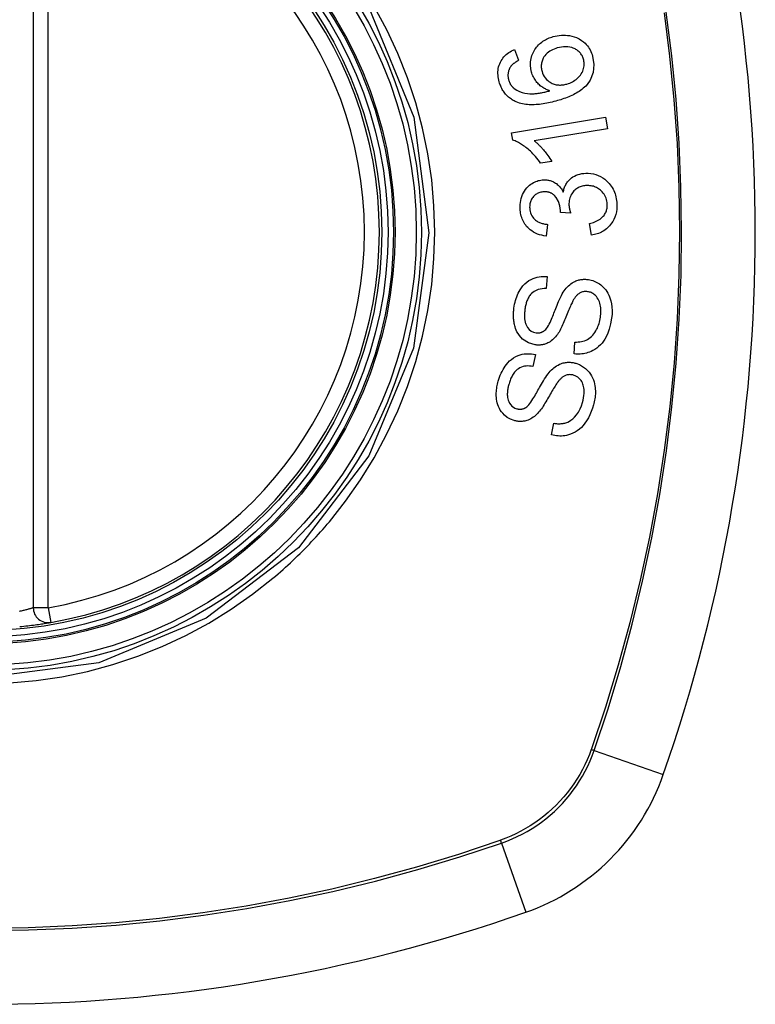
# Model space of a CAD drawing. Header units: inches. Extents: x 6 to 171, y 13 to 86.
# Tile 69 of 97: x 88.167 to 88.748, y 56.812 to 57.59. Entities that reach past the tile are written whole.
import ezdxf

# ---------------------------------------------------------------- set-up
doc = ezdxf.new("R2010")
doc.units = ezdxf.units.IN
doc.header["$MEASUREMENT"] = 0
doc.layers.add('Visible Edges(ANSI)', color=7, linetype='Continuous', lineweight=25)
doc.layers.add('Visible Tangent Edges(ANSI)', color=7, linetype='Continuous', lineweight=25)

msp = doc.modelspace()

# ---------------------------------------------------------------- linework, layer by layer
at = {"layer": 'Visible Edges(ANSI)'}
for p, q in [((88.17733, 57.71878), (88.17733, 57.12518)), ((88.55783, 57.56636), (88.56107, 57.55777)), ((88.55545, 57.50057), (88.62974, 57.51278)), ((88.62974, 57.51278), (88.63124, 57.5037)), ((88.55642, 57.49471), (88.55545, 57.50057)), ((88.63124, 57.5037), (88.57336, 57.49419)), ((88.58729, 57.47782), (88.57849, 57.47638)), ((88.60221, 57.43702), (88.59411, 57.43762)), ((88.58396, 57.42811), (88.58274, 57.41884)), ((88.6187, 57.41959), (88.61707, 57.42873)), ((88.5835, 57.38685), (88.58292, 57.37735)), ((88.60499, 57.32575), (88.6055, 57.33515)), ((88.57428, 57.3252), (88.57238, 57.31587)), ((88.58706, 57.26171), (88.58887, 57.27094))]:
    msp.add_line(p, q, dxfattribs=at)
at = {"layer": 'Visible Edges(ANSI)', "flags": 128}
for points in [[(88.57122, 57.54849), (88.57062, 57.55115), (88.57035, 57.55385), (88.57043, 57.55656), (88.57088, 57.55921), (88.57162, 57.56167), (88.57248, 57.5637), (88.5733, 57.56526), (88.57396, 57.56634), (88.5746, 57.56729), (88.57529, 57.5682), (88.57602, 57.56906), (88.5768, 57.56989), (88.57761, 57.57068), (88.57847, 57.57143), (88.57936, 57.57214), (88.58029, 57.57279), (88.58124, 57.5734), (88.58221, 57.57397), (88.58321, 57.57449), (88.58423, 57.57498), (88.58526, 57.57542), (88.58632, 57.57582), (88.58738, 57.57618), (88.58846, 57.57651)], [(88.58846, 57.57651), (88.59004, 57.57692), (88.59164, 57.57724), (88.59324, 57.57748), (88.59487, 57.57763), (88.5965, 57.57768), (88.59812, 57.57764), (88.59974, 57.5775), (88.60136, 57.57727), (88.60305, 57.57693), (88.60491, 57.57642), (88.60689, 57.57569), (88.60893, 57.57471), (88.61081, 57.57355), (88.61235, 57.57238), (88.61358, 57.57126), (88.61454, 57.57026), (88.6154, 57.56925), (88.61618, 57.56819), (88.61691, 57.56709), (88.61757, 57.56594), (88.61816, 57.56475), (88.61869, 57.56352), (88.61916, 57.56226), (88.61956, 57.56099)], [(88.59163, 57.56755), (88.59038, 57.56716), (88.58915, 57.5667), (88.58794, 57.56618), (88.58677, 57.56559), (88.58564, 57.56492), (88.58457, 57.56416), (88.58356, 57.56333), (88.58263, 57.5624), (88.5818, 57.56141), (88.58112, 57.56044), (88.58058, 57.55953), (88.58016, 57.55869), (88.57983, 57.55792), (88.57956, 57.55715), (88.57933, 57.55636), (88.57915, 57.55555), (88.57902, 57.55472), (88.57895, 57.55389), (88.57893, 57.55306), (88.57896, 57.55222), (88.57904, 57.55139), (88.57916, 57.55056), (88.57933, 57.54973), (88.57955, 57.54892)], [(88.61237, 57.55869), (88.61213, 57.55943), (88.61186, 57.56015), (88.61154, 57.56086), (88.61119, 57.56154), (88.61079, 57.5622), (88.61035, 57.56284), (88.60987, 57.56345), (88.60935, 57.56402), (88.60881, 57.56456), (88.60823, 57.56506), (88.60763, 57.56553), (88.607, 57.56597), (88.60636, 57.56637), (88.6057, 57.56674), (88.60501, 57.56708), (88.60413, 57.56746), (88.60302, 57.56785), (88.60166, 57.5682), (88.60005, 57.56845), (88.59835, 57.56855), (88.59665, 57.56849), (88.59496, 57.56829), (88.59328, 57.56797), (88.59163, 57.56755)], [(88.54574, 57.54071), (88.5454, 57.54201), (88.54512, 57.54333), (88.5449, 57.54466), (88.54476, 57.546), (88.54469, 57.54734), (88.54471, 57.54868), (88.54481, 57.55001), (88.545, 57.55132), (88.54528, 57.5526), (88.54565, 57.55385), (88.5461, 57.55508), (88.54663, 57.55627), (88.54724, 57.55742), (88.54793, 57.55852), (88.54868, 57.55956), (88.5495, 57.56055), (88.55039, 57.56149), (88.55134, 57.56236), (88.55233, 57.56317), (88.55336, 57.56392), (88.55443, 57.56461), (88.55554, 57.56525), (88.55667, 57.56583), (88.55783, 57.56636)], [(88.61956, 57.56099), (88.62063, 57.55451), (88.61996, 57.54806), (88.6176, 57.54221), (88.61514, 57.53862), (88.6141, 57.53746), (88.61315, 57.53652), (88.61215, 57.53564), (88.61111, 57.5348), (88.61004, 57.534), (88.60894, 57.53325), (88.60782, 57.53254), (88.60669, 57.53187), (88.60552, 57.53124), (88.60434, 57.53063), (88.60313, 57.53004), (88.6019, 57.52949), (88.60065, 57.52896), (88.59939, 57.52845), (88.59813, 57.52797), (88.59686, 57.52751), (88.59559, 57.52708), (88.59432, 57.52667), (88.59305, 57.52628), (88.59179, 57.52591)], [(88.55439, 57.55223), (88.55418, 57.55186), (88.55398, 57.55148), (88.5538, 57.5511), (88.55362, 57.5507), (88.55346, 57.55031), (88.55331, 57.5499), (88.55317, 57.54949), (88.55305, 57.54908), (88.55294, 57.54867), (88.55285, 57.54825), (88.55277, 57.54783), (88.55271, 57.54741), (88.55267, 57.54699), (88.55263, 57.54656), (88.55262, 57.54613), (88.55262, 57.54569), (88.55263, 57.54526), (88.55267, 57.54482), (88.55271, 57.54439), (88.55277, 57.54395), (88.55285, 57.54352), (88.55294, 57.54309), (88.55304, 57.54267), (88.55315, 57.54224)], [(88.56107, 57.55777), (88.56076, 57.5576), (88.56045, 57.55742), (88.56013, 57.55724), (88.55982, 57.55705), (88.55951, 57.55685), (88.5592, 57.55666), (88.55889, 57.55645), (88.55858, 57.55625), (88.55828, 57.55604), (88.55798, 57.55582), (88.55768, 57.5556), (88.55739, 57.55538), (88.5571, 57.55515), (88.55682, 57.55491), (88.55655, 57.55468), (88.55628, 57.55444), (88.55602, 57.55419), (88.55576, 57.55393), (88.55551, 57.55367), (88.55527, 57.5534), (88.55503, 57.55312), (88.55481, 57.55283), (88.55459, 57.55253), (88.55439, 57.55223)], [(88.59926, 57.53905), (88.60037, 57.5394), (88.60145, 57.5398), (88.60251, 57.54027), (88.60354, 57.54079), (88.60455, 57.54137), (88.60554, 57.54202), (88.60651, 57.54274), (88.60745, 57.54351), (88.60834, 57.54434), (88.60916, 57.54521), (88.60991, 57.54612), (88.61059, 57.5471), (88.6112, 57.54813), (88.61171, 57.54921), (88.61212, 57.55029), (88.61243, 57.55134), (88.61266, 57.55236), (88.6128, 57.55332), (88.61288, 57.55423), (88.61289, 57.55513), (88.61285, 57.55603), (88.61275, 57.55693), (88.61259, 57.55781), (88.61237, 57.55869)], [(88.58587, 57.53372), (88.58513, 57.53396), (88.5844, 57.53422), (88.58368, 57.5345), (88.58297, 57.53481), (88.58227, 57.53514), (88.58158, 57.53549), (88.5809, 57.53587), (88.58023, 57.53628), (88.57956, 57.53672), (88.57889, 57.5372), (88.57822, 57.53773), (88.57756, 57.53831), (88.57689, 57.53894), (88.57623, 57.53962), (88.57557, 57.54037), (88.57493, 57.54117), (88.57432, 57.54199), (88.57375, 57.54285), (88.57323, 57.54373), (88.57274, 57.54464), (88.57229, 57.54557), (88.57189, 57.54653), (88.57153, 57.5475), (88.57122, 57.54849)], [(88.57955, 57.54892), (88.58001, 57.54754), (88.58059, 57.54621), (88.58129, 57.54497), (88.58211, 57.54381), (88.58305, 57.54274), (88.58407, 57.54181), (88.58507, 57.54104), (88.58601, 57.54042), (88.58685, 57.53995), (88.58762, 57.53957), (88.58841, 57.53924), (88.58921, 57.53895), (88.59003, 57.53872), (88.59086, 57.53853), (88.5917, 57.53839), (88.59255, 57.53829), (88.5934, 57.53825), (88.59424, 57.53825), (88.59509, 57.53829), (88.59594, 57.53837), (88.59678, 57.53849), (88.59761, 57.53864), (88.59844, 57.53883), (88.59926, 57.53905)], [(88.55918, 57.52494), (88.55838, 57.5253), (88.55759, 57.52569), (88.55682, 57.5261), (88.55606, 57.52654), (88.55531, 57.52702), (88.55458, 57.52752), (88.55387, 57.52805), (88.55318, 57.52861), (88.55252, 57.5292), (88.55188, 57.52982), (88.55127, 57.53046), (88.55068, 57.53113), (88.55012, 57.53182), (88.54958, 57.53255), (88.54907, 57.53329), (88.54859, 57.53405), (88.54814, 57.53483), (88.54771, 57.53563), (88.54732, 57.53645), (88.54695, 57.53728), (88.54661, 57.53812), (88.5463, 57.53897), (88.54601, 57.53984), (88.54574, 57.54071)], [(88.55315, 57.54224), (88.55325, 57.54191), (88.55336, 57.54158), (88.55348, 57.54125), (88.5536, 57.54092), (88.55373, 57.5406), (88.55387, 57.54028), (88.55401, 57.53997), (88.55417, 57.53966), (88.55433, 57.53935), (88.5545, 57.53905), (88.55468, 57.53876), (88.55487, 57.53847), (88.55506, 57.53818), (88.55526, 57.5379), (88.55547, 57.53763), (88.55569, 57.53737), (88.55591, 57.53711), (88.55614, 57.53686), (88.55637, 57.53662), (88.55661, 57.53638), (88.55686, 57.53615), (88.55712, 57.53593), (88.55738, 57.53571), (88.55764, 57.5355)], [(88.55764, 57.5355), (88.55957, 57.5342), (88.56164, 57.53316), (88.56381, 57.53238), (88.56603, 57.53183), (88.5681, 57.5315), (88.56991, 57.53135), (88.57138, 57.53132), (88.57241, 57.53134), (88.57324, 57.53138), (88.57408, 57.53144), (88.57492, 57.53152), (88.57578, 57.53162), (88.57663, 57.53173), (88.57749, 57.53186), (88.57835, 57.53201), (88.57921, 57.53216), (88.58006, 57.53233), (88.58092, 57.5325), (88.58176, 57.53269), (88.5826, 57.53288), (88.58344, 57.53309), (88.58426, 57.53329), (88.58507, 57.53351), (88.58587, 57.53372)], [(88.59179, 57.52591), (88.59038, 57.52551), (88.58896, 57.52513), (88.58753, 57.52478), (88.58611, 57.52444), (88.58468, 57.52413), (88.58326, 57.52384), (88.58183, 57.52359), (88.58042, 57.52335), (88.579, 57.52315), (88.5776, 57.52298), (88.5762, 57.52285), (88.57481, 57.52274), (88.57344, 57.52268), (88.57207, 57.52265), (88.57073, 57.52266), (88.56939, 57.52272), (88.56808, 57.52281), (88.56678, 57.52295), (88.56549, 57.52314), (88.5642, 57.52338), (88.56292, 57.52368), (88.56166, 57.52404), (88.56041, 57.52446), (88.55918, 57.52494)], [(88.57849, 57.47638), (88.57746, 57.47784), (88.57643, 57.47922), (88.57541, 57.48051), (88.57439, 57.48173), (88.57337, 57.48287), (88.57237, 57.48394), (88.57138, 57.48494), (88.57041, 57.48588), (88.56945, 57.48675), (88.56851, 57.48756), (88.5676, 57.48831), (88.56671, 57.48901), (88.56585, 57.48966), (88.56501, 57.49026), (88.56421, 57.49081), (88.5634, 57.49134), (88.56257, 57.49186), (88.56173, 57.49236), (88.56087, 57.49283), (88.56, 57.49327), (88.55912, 57.49369), (88.55823, 57.49407), (88.55733, 57.49441), (88.55642, 57.49471)], [(88.57336, 57.49419), (88.57389, 57.49378), (88.57441, 57.49336), (88.57492, 57.49292), (88.57543, 57.49248), (88.57594, 57.49202), (88.57644, 57.49155), (88.57693, 57.49108), (88.57741, 57.49059), (88.57789, 57.4901), (88.57836, 57.48961), (88.57883, 57.48911), (88.57929, 57.48861), (88.57973, 57.4881), (88.58017, 57.4876), (88.58067, 57.48701), (88.58126, 57.48631), (88.58192, 57.4855), (88.58264, 57.4846), (88.5834, 57.48361), (88.58419, 57.48255), (88.58499, 57.48143), (88.58578, 57.48026), (88.58656, 57.47905), (88.58729, 57.47782)], [(88.59634, 57.45369), (88.59649, 57.45448), (88.59668, 57.45526), (88.59689, 57.45602), (88.59713, 57.45678), (88.5974, 57.45752), (88.5977, 57.45826), (88.59803, 57.45897), (88.5984, 57.45967), (88.59879, 57.46036), (88.59922, 57.46102), (88.59968, 57.46166), (88.60016, 57.46227), (88.60068, 57.46285), (88.60125, 57.46344), (88.60197, 57.46411), (88.60286, 57.46483), (88.60392, 57.46557), (88.60517, 57.46629), (88.60657, 57.46695), (88.60803, 57.46749), (88.60952, 57.46791), (88.61104, 57.46822), (88.61258, 57.46842), (88.61413, 57.46854)], [(88.61413, 57.46854), (88.61615, 57.46855), (88.61817, 57.4684), (88.62017, 57.46807), (88.62213, 57.46755), (88.62403, 57.46685), (88.62586, 57.46597), (88.62761, 57.46492), (88.62917, 57.46378), (88.63054, 57.46262), (88.63171, 57.46149), (88.63268, 57.46043), (88.63352, 57.45941), (88.6343, 57.45834), (88.63503, 57.45722), (88.63569, 57.45607), (88.63628, 57.45487), (88.63682, 57.45363), (88.63728, 57.45237), (88.63768, 57.45108), (88.63801, 57.44977), (88.63827, 57.44844), (88.63848, 57.4471), (88.63863, 57.44575), (88.63872, 57.44439)], [(88.56227, 57.44049), (88.56224, 57.44213), (88.56232, 57.44377), (88.56249, 57.44539), (88.56277, 57.44699), (88.56316, 57.44857), (88.56366, 57.45011), (88.56425, 57.45162), (88.56494, 57.45306), (88.56572, 57.45443), (88.56659, 57.45573), (88.56757, 57.45695), (88.56861, 57.45806), (88.56968, 57.45902), (88.57074, 57.45984), (88.57179, 57.46053), (88.57279, 57.46111), (88.57374, 57.46159), (88.57469, 57.46201), (88.57565, 57.46237), (88.57663, 57.46267), (88.57762, 57.46292), (88.57862, 57.46311), (88.57964, 57.46324), (88.58067, 57.46332)], [(88.58067, 57.46332), (88.58136, 57.46334), (88.58204, 57.46333), (88.58273, 57.46329), (88.58342, 57.46323), (88.5841, 57.46314), (88.58478, 57.46301), (88.58545, 57.46286), (88.58612, 57.46267), (88.58677, 57.46246), (88.58742, 57.46222), (88.58808, 57.46194), (88.58876, 57.46162), (88.58946, 57.46124), (88.59017, 57.46081), (88.59089, 57.46032), (88.59161, 57.45976), (88.59233, 57.45913), (88.59301, 57.45845), (88.59366, 57.45774), (88.59427, 57.45699), (88.59484, 57.45621), (88.59537, 57.45539), (88.59587, 57.45455), (88.59634, 57.45369)], [(88.61476, 57.45878), (88.61391, 57.45872), (88.61306, 57.45863), (88.61223, 57.45849), (88.6114, 57.4583), (88.61059, 57.45807), (88.60979, 57.4578), (88.609, 57.45747), (88.60823, 57.45709), (88.60749, 57.45666), (88.60678, 57.45619), (88.6061, 57.45568), (88.60545, 57.45512), (88.60483, 57.45451), (88.60422, 57.45384), (88.60361, 57.45307), (88.60302, 57.45221), (88.60246, 57.45125), (88.60198, 57.45022), (88.60158, 57.44915), (88.60127, 57.44804), (88.60105, 57.4469), (88.60091, 57.44575), (88.60086, 57.44459), (88.60088, 57.44343)], [(88.63112, 57.44409), (88.63102, 57.4453), (88.63084, 57.44649), (88.63057, 57.44767), (88.63022, 57.44881), (88.62977, 57.44991), (88.62924, 57.45096), (88.62862, 57.45197), (88.62793, 57.45291), (88.62722, 57.45374), (88.62649, 57.45448), (88.62578, 57.45513), (88.62505, 57.45571), (88.6243, 57.45625), (88.62352, 57.45674), (88.62272, 57.45718), (88.62189, 57.45757), (88.62103, 57.45791), (88.62016, 57.45819), (88.61927, 57.45842), (88.61838, 57.45859), (88.61748, 57.45871), (88.61658, 57.45878), (88.61567, 57.4588), (88.61476, 57.45878)], [(88.58094, 57.45383), (88.58017, 57.45378), (88.57941, 57.45368), (88.57865, 57.45354), (88.57791, 57.45335), (88.57717, 57.45311), (88.57646, 57.45282), (88.57577, 57.45248), (88.57511, 57.45209), (88.57447, 57.45165), (88.57386, 57.45116), (88.57327, 57.45062), (88.57272, 57.45004), (88.57221, 57.44942), (88.57174, 57.44876), (88.57132, 57.44808), (88.57095, 57.44736), (88.57063, 57.44663), (88.57036, 57.44586), (88.57015, 57.44508), (88.56999, 57.44428), (88.56987, 57.44347), (88.5698, 57.44265), (88.56978, 57.44183), (88.5698, 57.44101)], [(88.59415, 57.43911), (88.59366, 57.4428), (88.59249, 57.44626), (88.59078, 57.44927), (88.58938, 57.45096), (88.58884, 57.45145), (88.58849, 57.45174), (88.58813, 57.452), (88.58776, 57.45225), (88.58738, 57.45248), (88.58699, 57.45269), (88.58659, 57.45288), (88.58618, 57.45305), (88.58576, 57.45321), (88.58534, 57.45335), (88.58491, 57.45347), (88.58447, 57.45357), (88.58404, 57.45366), (88.5836, 57.45372), (88.58316, 57.45378), (88.58271, 57.45382), (88.58227, 57.45384), (88.58183, 57.45385), (88.58138, 57.45385), (88.58094, 57.45383)], [(88.60088, 57.44343), (88.60089, 57.44316), (88.60091, 57.4429), (88.60094, 57.44263), (88.60097, 57.44237), (88.601, 57.4421), (88.60104, 57.44183), (88.60108, 57.44157), (88.60112, 57.4413), (88.60117, 57.44103), (88.60123, 57.44076), (88.60128, 57.44048), (88.60134, 57.44021), (88.6014, 57.43994), (88.60147, 57.43967), (88.60153, 57.4394), (88.6016, 57.43913), (88.60167, 57.43886), (88.60174, 57.43859), (88.60182, 57.43832), (88.60189, 57.43806), (88.60197, 57.4378), (88.60205, 57.43754), (88.60213, 57.43728), (88.60221, 57.43702)], [(88.61707, 57.42873), (88.61816, 57.42902), (88.61926, 57.42935), (88.62034, 57.42972), (88.62142, 57.43013), (88.62247, 57.43058), (88.62349, 57.43108), (88.62448, 57.43164), (88.62545, 57.43226), (88.62636, 57.43295), (88.62722, 57.43371), (88.62796, 57.43449), (88.62858, 57.43526), (88.62908, 57.436), (88.62949, 57.43669), (88.62984, 57.43737), (88.63015, 57.43806), (88.63042, 57.43877), (88.63064, 57.43949), (88.63082, 57.44024), (88.63096, 57.44099), (88.63106, 57.44176), (88.63112, 57.44254), (88.63114, 57.44331), (88.63112, 57.44409)], [(88.63872, 57.44439), (88.63874, 57.44225), (88.63862, 57.44011), (88.63832, 57.43799), (88.63785, 57.43591), (88.63719, 57.43389), (88.63638, 57.43203), (88.6355, 57.43042), (88.63462, 57.42906), (88.63377, 57.42794), (88.63299, 57.42701), (88.63217, 57.42614), (88.63131, 57.42532), (88.63042, 57.42455), (88.62948, 57.42382), (88.62851, 57.42315), (88.6275, 57.42254), (88.62646, 57.42198), (88.62541, 57.42148), (88.62433, 57.42103), (88.62323, 57.42064), (88.62212, 57.42031), (88.62099, 57.42002), (88.61985, 57.41978), (88.6187, 57.41959)], [(88.58274, 57.41884), (88.58104, 57.41911), (88.57935, 57.41948), (88.57769, 57.41995), (88.57606, 57.42051), (88.57447, 57.4212), (88.57293, 57.422), (88.5715, 57.42289), (88.57025, 57.42381), (88.56916, 57.42474), (88.56823, 57.42566), (88.56742, 57.42655), (88.5667, 57.42744), (88.56603, 57.42837), (88.56541, 57.42934), (88.56485, 57.43035), (88.56434, 57.43139), (88.56389, 57.43247), (88.56349, 57.43357), (88.56316, 57.43468), (88.56288, 57.43582), (88.56265, 57.43697), (88.56247, 57.43814), (88.56235, 57.43931), (88.56227, 57.44049)], [(88.5698, 57.44101), (88.56991, 57.43971), (88.57014, 57.43843), (88.57047, 57.43718), (88.57093, 57.43599), (88.57152, 57.43485), (88.57217, 57.43385), (88.57282, 57.43303), (88.57343, 57.43239), (88.57397, 57.43188), (88.57453, 57.43142), (88.57511, 57.43099), (88.57572, 57.4306), (88.57634, 57.43024), (88.57699, 57.42991), (88.57764, 57.42962), (88.57832, 57.42935), (88.579, 57.42911), (88.5797, 57.4289), (88.5804, 57.42872), (88.58111, 57.42855), (88.58182, 57.42841), (88.58254, 57.42829), (88.58325, 57.42819), (88.58396, 57.42811)], [(88.59411, 57.43762), (88.59411, 57.43768), (88.59412, 57.43774), (88.59412, 57.43781), (88.59412, 57.43787), (88.59413, 57.43793), (88.59413, 57.43799), (88.59414, 57.43806), (88.59414, 57.43812), (88.59414, 57.43819), (88.59415, 57.43825), (88.59415, 57.43831), (88.59415, 57.43838), (88.59415, 57.43844), (88.59415, 57.4385), (88.59416, 57.43856), (88.59416, 57.43862), (88.59416, 57.43868), (88.59416, 57.43874), (88.59416, 57.43881), (88.59416, 57.43887), (88.59416, 57.43893), (88.59416, 57.43899), (88.59416, 57.43905), (88.59415, 57.43911)], [(88.55738, 57.362), (88.55762, 57.36353), (88.55791, 57.36505), (88.55824, 57.36656), (88.55864, 57.36805), (88.55908, 57.36952), (88.55959, 57.37097), (88.56016, 57.37239), (88.56079, 57.37379), (88.56149, 57.37515), (88.56227, 57.37651), (88.56324, 57.37797), (88.56443, 57.3795), (88.56586, 57.38104), (88.56752, 57.3825), (88.56926, 57.38372), (88.57098, 57.38469), (88.57264, 57.38543), (88.57422, 57.38599), (88.57574, 57.3864), (88.57727, 57.38671), (88.57882, 57.3869), (88.58037, 57.38698), (88.58193, 57.38697), (88.5835, 57.38685)], [(88.5963, 57.37443), (88.59704, 57.37553), (88.59783, 57.3766), (88.59866, 57.37762), (88.59954, 57.37861), (88.60046, 57.37954), (88.60143, 57.38041), (88.60246, 57.38122), (88.60349, 57.38193), (88.60449, 57.38252), (88.60545, 57.38301), (88.60636, 57.38341), (88.60721, 57.38373), (88.60801, 57.38398), (88.60875, 57.38418), (88.60949, 57.38435), (88.61023, 57.38448), (88.61097, 57.38459), (88.61171, 57.38466), (88.61245, 57.3847), (88.6132, 57.38472), (88.61395, 57.3847), (88.61469, 57.38466), (88.61544, 57.3846), (88.61619, 57.3845)], [(88.61619, 57.3845), (88.61736, 57.38431), (88.61851, 57.38404), (88.61965, 57.38371), (88.62077, 57.3833), (88.62187, 57.38283), (88.62293, 57.38229), (88.62397, 57.3817), (88.62497, 57.38104), (88.62596, 57.38031), (88.62697, 57.37947), (88.62797, 57.37853), (88.62896, 57.37747), (88.62992, 57.37628), (88.63081, 57.37499), (88.63162, 57.37363), (88.63232, 57.37222), (88.63294, 57.37076), (88.63348, 57.36925), (88.63397, 57.36757), (88.63444, 57.36544), (88.6348, 57.36286), (88.63497, 57.3599), (88.63489, 57.35691), (88.63458, 57.35392)], [(88.58292, 57.37735), (88.58128, 57.37735), (88.57964, 57.37723), (88.57802, 57.37697), (88.57644, 57.37655), (88.57492, 57.37596), (88.57346, 57.37518), (88.5722, 57.37429), (88.57122, 57.37341), (88.57051, 57.37264), (88.56999, 57.37199), (88.56952, 57.37133), (88.56908, 57.37063), (88.56868, 57.36992), (88.56831, 57.36918), (88.56798, 57.36842), (88.56767, 57.36765), (88.56739, 57.36687), (88.56714, 57.36608), (88.56691, 57.36527), (88.56671, 57.36446), (88.56652, 57.36364), (88.56636, 57.36283), (88.56622, 57.36201), (88.5661, 57.36118)], [(88.58187, 57.34442), (88.58253, 57.34509), (88.58321, 57.34594), (88.58389, 57.34695), (88.58458, 57.3481), (88.58524, 57.34935), (88.58588, 57.35063), (88.58649, 57.35193), (88.58705, 57.35318), (88.58757, 57.3544), (88.58806, 57.3556), (88.58853, 57.35679), (88.589, 57.35798), (88.58946, 57.35919), (88.58993, 57.36041), (88.59042, 57.36167), (88.59093, 57.36298), (88.59148, 57.36434), (88.59207, 57.36578), (88.59272, 57.36728), (88.5934, 57.36883), (88.59411, 57.37036), (88.59484, 57.37184), (88.59558, 57.37321), (88.5963, 57.37443)], [(88.61571, 57.37493), (88.61501, 57.37501), (88.61431, 57.37504), (88.61361, 57.37503), (88.61291, 57.37497), (88.61221, 57.37486), (88.61153, 57.3747), (88.61086, 57.37449), (88.61023, 57.37424), (88.60965, 57.37397), (88.60911, 57.37366), (88.60862, 57.37334), (88.60817, 57.373), (88.60774, 57.37265), (88.60734, 57.37227), (88.60694, 57.37187), (88.60656, 57.37146), (88.6062, 57.37102), (88.60585, 57.37057), (88.60551, 57.37011), (88.60518, 57.36964), (88.60487, 57.36916), (88.60457, 57.36867), (88.60429, 57.36818), (88.60401, 57.36769)], [(88.62574, 57.3547), (88.62589, 57.35594), (88.626, 57.35717), (88.62606, 57.35841), (88.62607, 57.35965), (88.62603, 57.36089), (88.62593, 57.36213), (88.62576, 57.36336), (88.62554, 57.36457), (88.62524, 57.36575), (88.62488, 57.36691), (88.62444, 57.36804), (88.62391, 57.36912), (88.62329, 57.37015), (88.62259, 57.37109), (88.62185, 57.37188), (88.62112, 57.37254), (88.62042, 57.37307), (88.61976, 57.3735), (88.61913, 57.37386), (88.61847, 57.37416), (88.6178, 57.37442), (88.61712, 57.37464), (88.61642, 57.37481), (88.61571, 57.37493)], [(88.60401, 57.36769), (88.60366, 57.36702), (88.60327, 57.36625), (88.60287, 57.36539), (88.60244, 57.36444), (88.602, 57.36341), (88.60154, 57.36231), (88.60106, 57.36116), (88.60057, 57.35996), (88.60007, 57.35872), (88.59956, 57.35745), (88.59904, 57.35617), (88.59851, 57.35488), (88.59798, 57.35359), (88.59745, 57.35231), (88.59692, 57.35105), (88.59639, 57.34982), (88.59586, 57.34864), (88.59533, 57.34749), (88.59478, 57.34634), (88.59421, 57.3452), (88.59362, 57.3441), (88.59302, 57.34305), (88.59241, 57.34206), (88.5918, 57.34117)], [(88.57419, 57.33291), (88.56881, 57.33449), (88.56421, 57.33751), (88.56163, 57.34026), (88.56059, 57.34177), (88.55978, 57.34321), (88.55914, 57.34459), (88.55864, 57.34589), (88.55826, 57.34705), (88.55798, 57.34805), (88.55777, 57.34896), (88.55758, 57.34987), (88.55741, 57.35079), (88.55727, 57.35171), (88.55716, 57.35264), (88.55708, 57.35357), (88.55702, 57.3545), (88.55698, 57.35544), (88.55697, 57.35638), (88.55698, 57.35732), (88.55702, 57.35826), (88.55708, 57.3592), (88.55716, 57.36014), (88.55726, 57.36107), (88.55738, 57.362)], [(88.5661, 57.36118), (88.56601, 57.36053), (88.56593, 57.35987), (88.56586, 57.35921), (88.5658, 57.35855), (88.56576, 57.35789), (88.56572, 57.35723), (88.5657, 57.35657), (88.5657, 57.35591), (88.56571, 57.35524), (88.56573, 57.35458), (88.56578, 57.35391), (88.56584, 57.35325), (88.56592, 57.3526), (88.56603, 57.35195), (88.56616, 57.3513), (88.56632, 57.35066), (88.5665, 57.35003), (88.56673, 57.34938), (88.56722, 57.34828), (88.56815, 57.34674), (88.56948, 57.34514), (88.57107, 57.34385), (88.57288, 57.34295), (88.57484, 57.34246)], [(88.63458, 57.35392), (88.63382, 57.34957), (88.63275, 57.34542), (88.63156, 57.34202), (88.63035, 57.33937), (88.62924, 57.33739), (88.62817, 57.33577), (88.627, 57.33425), (88.62572, 57.33283), (88.62433, 57.33152), (88.62285, 57.33032), (88.62134, 57.3293), (88.61986, 57.32845), (88.61843, 57.32775), (88.61706, 57.32719), (88.6158, 57.32675), (88.61461, 57.3264), (88.61342, 57.32612), (88.61223, 57.3259), (88.61103, 57.32574), (88.60983, 57.32563), (88.60862, 57.32558), (88.60742, 57.32559), (88.6062, 57.32565), (88.60499, 57.32575)], [(88.6055, 57.33515), (88.60678, 57.33515), (88.60808, 57.33521), (88.60937, 57.33533), (88.61065, 57.33553), (88.61192, 57.3358), (88.61316, 57.33616), (88.61437, 57.33661), (88.61553, 57.33716), (88.61664, 57.33783), (88.61772, 57.33863), (88.61877, 57.33957), (88.61974, 57.3406), (88.62062, 57.34167), (88.62141, 57.34279), (88.62211, 57.34391), (88.62274, 57.34503), (88.6233, 57.34616), (88.6238, 57.34732), (88.62425, 57.34851), (88.62465, 57.34971), (88.625, 57.35094), (88.62529, 57.35218), (88.62554, 57.35344), (88.62574, 57.3547)], [(88.57484, 57.34246), (88.57515, 57.34242), (88.57546, 57.34239), (88.57577, 57.34237), (88.57608, 57.34236), (88.57639, 57.34236), (88.57671, 57.34237), (88.57702, 57.34239), (88.57733, 57.34242), (88.57764, 57.34246), (88.57795, 57.34251), (88.57825, 57.34258), (88.57856, 57.34266), (88.57886, 57.34274), (88.57916, 57.34284), (88.57945, 57.34296), (88.57974, 57.34308), (88.58002, 57.34321), (88.5803, 57.34335), (88.58057, 57.34351), (88.58084, 57.34367), (88.5811, 57.34384), (88.58136, 57.34402), (88.58162, 57.34422), (88.58187, 57.34442)], [(88.5918, 57.34117), (88.59109, 57.34022), (88.59034, 57.3393), (88.58955, 57.33842), (88.58872, 57.33759), (88.58784, 57.33681), (88.58692, 57.33608), (88.58597, 57.33542), (88.58504, 57.33485), (88.58415, 57.33439), (88.58331, 57.33401), (88.58252, 57.33371), (88.58181, 57.33347), (88.58116, 57.33329), (88.58053, 57.33313), (88.5799, 57.333), (88.57927, 57.3329), (88.57864, 57.33282), (88.578, 57.33277), (88.57737, 57.33274), (88.57673, 57.33273), (88.5761, 57.33274), (88.57546, 57.33278), (88.57482, 57.33283), (88.57419, 57.33291)], [(88.54495, 57.30423), (88.54544, 57.30582), (88.54598, 57.30739), (88.54657, 57.30893), (88.54723, 57.31046), (88.54794, 57.31194), (88.54872, 57.31339), (88.54957, 57.3148), (88.55048, 57.31616), (88.55147, 57.31749), (88.55261, 57.31883), (88.55392, 57.32016), (88.55542, 57.32146), (88.55711, 57.32266), (88.5589, 57.32368), (88.56067, 57.32447), (88.56237, 57.32505), (88.56398, 57.32545), (88.56548, 57.32571), (88.56696, 57.32587), (88.56843, 57.32593), (88.5699, 57.32588), (88.57137, 57.32574), (88.57283, 57.32551), (88.57428, 57.3252)], [(88.58523, 57.31111), (88.58611, 57.3121), (88.58704, 57.31304), (88.588, 57.31394), (88.589, 57.31479), (88.59004, 57.31558), (88.59112, 57.31631), (88.59224, 57.31697), (88.59336, 57.31752), (88.59442, 57.31797), (88.59543, 57.31833), (88.59638, 57.3186), (88.59728, 57.3188), (88.5981, 57.31894), (88.59887, 57.31904), (88.59962, 57.3191), (88.60038, 57.31913), (88.60113, 57.31913), (88.60188, 57.3191), (88.60263, 57.31904), (88.60337, 57.31896), (88.60411, 57.31884), (88.60485, 57.31869), (88.60559, 57.31852), (88.60632, 57.31833)], [(88.60632, 57.31833), (88.60908, 57.31732), (88.61168, 57.3159), (88.6139, 57.31424), (88.61561, 57.31261), (88.61682, 57.31121), (88.61782, 57.30984), (88.61871, 57.30838), (88.61949, 57.30685), (88.62014, 57.30525), (88.62067, 57.30365), (88.62107, 57.30207), (88.62137, 57.30056), (88.62157, 57.29911), (88.62169, 57.29776), (88.62175, 57.29651), (88.62177, 57.29527), (88.62173, 57.29403), (88.62165, 57.29279), (88.62152, 57.29156), (88.62135, 57.29033), (88.62114, 57.2891), (88.62089, 57.28789), (88.6206, 57.28668), (88.62028, 57.28548)], [(88.57238, 57.31587), (88.57108, 57.31606), (88.56976, 57.31618), (88.56845, 57.31622), (88.56713, 57.31615), (88.56582, 57.31598), (88.56454, 57.31569), (88.56329, 57.31528), (88.56209, 57.31474), (88.56096, 57.31409), (88.55998, 57.31339), (88.55915, 57.31267), (88.55845, 57.31196), (88.55785, 57.31127), (88.55729, 57.31055), (88.55677, 57.3098), (88.55628, 57.30901), (88.55583, 57.30821), (88.55541, 57.30739), (88.55502, 57.30655), (88.55467, 57.3057), (88.55433, 57.30484), (88.55402, 57.30397), (88.55374, 57.30309), (88.55347, 57.3022)], [(88.56676, 57.28341), (88.5675, 57.28396), (88.56827, 57.2847), (88.56908, 57.28559), (88.5699, 57.28661), (88.57073, 57.28774), (88.57155, 57.28892), (88.57233, 57.29012), (88.57307, 57.29131), (88.57377, 57.29247), (88.57443, 57.2936), (88.57507, 57.29472), (88.5757, 57.29584), (88.57633, 57.29698), (88.57697, 57.29813), (88.57763, 57.29931), (88.57832, 57.30053), (88.57905, 57.3018), (88.57983, 57.30313), (88.58067, 57.30452), (88.58156, 57.30595), (88.58248, 57.30737), (88.58341, 57.30874), (88.58434, 57.31), (88.58523, 57.31111)], [(88.55755, 57.27308), (88.55473, 57.27413), (88.55211, 57.27562), (88.54998, 57.2773), (88.54845, 57.27885), (88.54743, 57.2801), (88.54657, 57.28136), (88.54582, 57.28268), (88.54517, 57.28408), (88.54463, 57.28553), (88.54421, 57.287), (88.54389, 57.28845), (88.54366, 57.28987), (88.54352, 57.29124), (88.54344, 57.29255), (88.54342, 57.29379), (88.54344, 57.29497), (88.5435, 57.29614), (88.5436, 57.29731), (88.54373, 57.29848), (88.54391, 57.29964), (88.54412, 57.3008), (88.54437, 57.30195), (88.54464, 57.30309), (88.54495, 57.30423)], [(88.59192, 57.30337), (88.59148, 57.30276), (88.591, 57.30205), (88.59048, 57.30125), (88.58992, 57.30037), (88.58934, 57.29942), (88.58873, 57.2984), (88.5881, 57.29733), (88.58745, 57.29621), (88.58678, 57.29506), (88.5861, 57.29387), (88.58541, 57.29268), (88.58471, 57.29147), (88.58401, 57.29027), (88.5833, 57.28907), (88.5826, 57.2879), (88.5819, 57.28675), (88.58121, 57.28565), (88.58052, 57.28458), (88.57982, 57.28352), (88.57909, 57.28247), (88.57835, 57.28146), (88.57761, 57.2805), (88.57687, 57.27961), (88.57614, 57.27881)], [(88.60452, 57.30891), (88.6038, 57.30909), (88.60308, 57.30923), (88.60234, 57.30931), (88.6016, 57.30935), (88.60087, 57.30932), (88.60013, 57.30924), (88.59941, 57.3091), (88.59875, 57.30892), (88.59813, 57.30871), (88.59757, 57.30847), (88.59705, 57.30821), (88.59657, 57.30793), (88.59613, 57.30764), (88.59569, 57.30732), (88.59527, 57.30699), (88.59485, 57.30664), (88.59445, 57.30627), (88.59405, 57.30588), (88.59367, 57.30548), (88.5933, 57.30507), (88.59294, 57.30465), (88.59259, 57.30423), (88.59225, 57.3038), (88.59192, 57.30337)], [(88.61163, 57.28748), (88.61209, 57.28923), (88.61245, 57.29099), (88.6127, 57.29277), (88.61284, 57.29456), (88.61286, 57.29623), (88.61277, 57.29768), (88.61262, 57.29891), (88.61243, 57.29996), (88.61217, 57.30097), (88.61185, 57.30197), (88.61145, 57.30292), (88.61097, 57.30384), (88.61042, 57.3047), (88.60985, 57.30544), (88.60927, 57.30607), (88.60873, 57.30659), (88.60823, 57.30701), (88.60775, 57.30737), (88.60725, 57.30771), (88.60673, 57.30801), (88.6062, 57.30828), (88.60565, 57.30852), (88.60509, 57.30873), (88.60452, 57.30891)], [(88.55347, 57.3022), (88.55327, 57.30149), (88.55309, 57.30078), (88.55291, 57.30006), (88.55275, 57.29934), (88.55261, 57.29862), (88.55248, 57.29789), (88.55236, 57.29717), (88.55227, 57.29643), (88.55219, 57.2957), (88.55214, 57.29496), (88.55211, 57.29422), (88.55211, 57.29348), (88.55214, 57.29274), (88.5522, 57.29201), (88.5523, 57.29125), (88.55248, 57.29034), (88.55279, 57.28926), (88.55328, 57.28805), (88.55397, 57.28677), (88.5548, 57.28557), (88.55579, 57.28452), (88.55693, 57.28363), (88.55818, 57.28294), (88.55952, 57.28245)], [(88.58887, 57.27094), (88.58959, 57.27083), (88.59032, 57.27074), (88.59106, 57.27067), (88.59179, 57.27062), (88.59252, 57.27059), (88.59326, 57.27058), (88.59399, 57.27059), (88.59472, 57.27063), (88.59545, 57.2707), (88.59618, 57.2708), (88.59691, 57.27093), (88.59762, 57.27109), (88.59833, 57.27129), (88.59911, 57.27155), (88.60007, 57.27194), (88.60119, 57.27253), (88.60244, 57.27334), (88.60381, 57.27442), (88.60528, 57.27585), (88.60681, 57.27765), (88.60832, 57.27982), (88.60966, 57.28227), (88.61076, 57.28483), (88.61163, 57.28748)], [(88.55952, 57.28245), (88.55982, 57.28236), (88.56013, 57.28229), (88.56044, 57.28223), (88.56074, 57.28217), (88.56105, 57.28213), (88.56136, 57.28209), (88.56168, 57.28207), (88.56199, 57.28206), (88.5623, 57.28206), (88.56261, 57.28207), (88.56293, 57.28209), (88.56324, 57.28212), (88.56355, 57.28217), (88.56386, 57.28223), (88.56416, 57.28229), (88.56447, 57.28237), (88.56476, 57.28247), (88.56506, 57.28257), (88.56535, 57.28268), (88.56564, 57.28281), (88.56592, 57.28294), (88.5662, 57.28309), (88.56648, 57.28324), (88.56676, 57.28341)], [(88.62028, 57.28548), (88.61945, 57.28282), (88.61851, 57.28019), (88.61742, 57.27761), (88.61619, 57.27513), (88.61486, 57.27285), (88.61352, 57.2709), (88.61215, 57.26921), (88.61069, 57.26767), (88.60913, 57.26627), (88.60746, 57.26502), (88.60569, 57.26391), (88.60392, 57.26302), (88.6022, 57.26232), (88.60055, 57.26178), (88.59901, 57.2614), (88.59761, 57.26114), (88.59628, 57.26096), (88.59495, 57.26087), (88.59362, 57.26084), (88.5923, 57.26088), (88.59098, 57.26099), (88.58967, 57.26117), (88.58836, 57.26141), (88.58706, 57.26171)], [(88.57614, 57.27881), (88.57531, 57.27797), (88.57444, 57.27716), (88.57354, 57.27641), (88.5726, 57.2757), (88.57163, 57.27504), (88.57062, 57.27445), (88.56959, 57.27393), (88.56859, 57.2735), (88.56765, 57.27317), (88.56677, 57.27291), (88.56595, 57.27272), (88.56521, 57.27258), (88.56453, 57.27248), (88.56389, 57.27242), (88.56325, 57.27238), (88.56261, 57.27236), (88.56197, 57.27237), (88.56133, 57.2724), (88.56069, 57.27246), (88.56006, 57.27254), (88.55943, 57.27264), (88.5588, 57.27277), (88.55817, 57.27291), (88.55755, 57.27308)], [(88.1666, 57.1103), (88.1682, 57.11045), (88.16978, 57.11061), (88.17136, 57.11077), (88.17292, 57.11095), (88.17445, 57.11112), (88.17595, 57.1113), (88.17741, 57.11148), (88.17882, 57.11167), (88.18019, 57.11185), (88.1815, 57.11203), (88.18274, 57.11221), (88.18392, 57.11238), (88.18502, 57.11254), (88.18604, 57.1127), (88.18698, 57.11285), (88.18783, 57.11299), (88.1886, 57.11311), (88.18926, 57.11322), (88.18983, 57.11331), (88.1903, 57.11339), (88.19067, 57.11346), (88.19094, 57.1135), (88.19109, 57.11353), (88.19115, 57.11354)]]:
    msp.add_lwpolyline(points, dxfattribs=at)
at = {"layer": 'Visible Edges(ANSI)'}
for radius in [0.31988, 0.31496]:
    msp.add_circle((88.13796, 57.42198), radius, dxfattribs=at)
for centre, radius, start, end in [((87.44898, 57.42198), 1.29921, 340.73366, 19.26634), ((88.13796, 57.42198), 0.31299, 279.78402, 80.21598), ((88.18914, 57.12518), 0.01181, 180, 279.78402), ((88.50819, 57.05175), 0.17717, 289.26634, 340.73366), ((88.13796, 58.11095), 1.29921, 250.73366, 289.26634)]:
    msp.add_arc(centre, radius, start, end, dxfattribs=at)
at = {"layer": 'Visible Tangent Edges(ANSI)'}
for p, q in [((88.18914, 57.12518), (88.18914, 57.71878)), ((88.18914, 57.12518), (88.17733, 57.12518)), ((88.18914, 57.12518), (88.19115, 57.11354)), ((88.61868, 57.01364), (88.61852, 57.01317)), ((88.62078, 57.01239), (88.67543, 56.99329)), ((88.54677, 56.94142), (88.54629, 56.94125)), ((88.54754, 56.93916), (88.56665, 56.8845))]:
    msp.add_line(p, q, dxfattribs=at)
at = {"layer": 'Visible Tangent Edges(ANSI)', "flags": 128}
for points in [[(88.44317, 57.59811), (88.47828, 57.51294), (88.49016, 57.42152), (88.47807, 57.33034), (88.44275, 57.24514), (88.38692, 57.17246), (88.31415, 57.11681), (88.22907, 57.08172), (88.13767, 57.06975), (88.0464, 57.08181), (87.96129, 57.11711), (87.88844, 57.17302), (87.83275, 57.24585), (87.79766, 57.33098), (87.78573, 57.42239), (87.79781, 57.51363), (87.83314, 57.59875)], [(88.41142, 57.19311), (88.42422, 57.20929), (88.43605, 57.22618), (88.44688, 57.24372), (88.4567, 57.26194), (88.46547, 57.28075), (88.47316, 57.30007), (88.47972, 57.31979), (88.48513, 57.33982), (88.48933, 57.36005), (88.49233, 57.38048), (88.49413, 57.40113), (88.49474, 57.42191), (88.49415, 57.4427), (88.49234, 57.46341), (88.48933, 57.48393), (88.48512, 57.50422), (88.47974, 57.52423), (88.47321, 57.54389), (88.46555, 57.56315), (88.45678, 57.58194), (88.44692, 57.6002)], [(88.67602, 57.59542), (88.68042, 57.56106), (88.68385, 57.52658), (88.68631, 57.492), (88.68779, 57.45739), (88.6883, 57.42276), (88.68784, 57.38812), (88.6864, 57.35347), (88.68397, 57.31882), (88.68057, 57.2842), (88.67618, 57.24965), (88.67082, 57.21524), (88.66449, 57.18099), (88.6572, 57.14695), (88.64896, 57.11315), (88.63978, 57.07965), (88.62969, 57.04647), (88.61868, 57.01364)], [(88.62078, 57.01239), (88.63173, 57.04534), (88.64178, 57.07865), (88.6509, 57.11227), (88.65909, 57.14618), (88.66633, 57.18033), (88.67262, 57.21469), (88.67793, 57.2492), (88.68228, 57.28384), (88.68566, 57.31855), (88.68806, 57.3533), (88.68949, 57.38803), (88.68995, 57.42276), (88.68944, 57.45748), (88.68797, 57.49218), (88.68553, 57.52684), (88.68213, 57.56142), (88.67778, 57.59588)], [(88.36683, 57.14852), (88.36884, 57.15022), (88.37084, 57.15193), (88.37282, 57.15365), (88.37479, 57.15539), (88.37675, 57.15715), (88.37869, 57.15892), (88.38062, 57.1607), (88.38254, 57.1625), (88.38445, 57.16431), (88.38634, 57.16614), (88.38822, 57.16797), (88.39009, 57.16983), (88.39194, 57.17169), (88.39378, 57.17357), (88.39561, 57.17547), (88.39742, 57.17737), (88.39922, 57.1793), (88.401, 57.18123), (88.40277, 57.18318), (88.40453, 57.18514), (88.40627, 57.18711), (88.408, 57.18909), (88.40972, 57.19109), (88.41142, 57.19311)], [(88.15883, 57.06579), (88.17951, 57.06762), (88.20004, 57.07066), (88.22034, 57.07488), (88.24036, 57.08026), (88.26002, 57.08679), (88.27927, 57.09445), (88.29804, 57.10322), (88.31624, 57.11306), (88.33381, 57.12391), (88.35068, 57.13575), (88.36683, 57.14852)], [(88.17733, 57.12518), (88.1773, 57.12517), (88.17723, 57.12514), (88.1771, 57.1251), (88.17692, 57.12504), (88.1767, 57.12496), (88.17642, 57.12487), (88.1761, 57.12476), (88.17574, 57.12465), (88.17532, 57.12451), (88.17487, 57.12437), (88.17438, 57.12422), (88.17385, 57.12406), (88.17329, 57.1239), (88.17269, 57.12373), (88.17206, 57.12355), (88.1714, 57.12338), (88.17072, 57.1232), (88.17001, 57.12302), (88.16929, 57.12285), (88.16856, 57.12268), (88.16781, 57.12252), (88.16705, 57.12236), (88.16629, 57.12221)], [(88.61852, 57.01317), (88.61697, 57.00908), (88.61528, 57.00504), (88.61344, 57.00108), (88.61146, 56.99718), (88.60933, 56.99337), (88.60706, 56.98963), (88.60467, 56.98598), (88.60213, 56.98242), (88.59947, 56.97896), (88.59668, 56.9756), (88.59377, 56.97234), (88.59074, 56.9692), (88.5876, 56.96617), (88.58434, 56.96326), (88.58098, 56.96047), (88.57752, 56.9578), (88.57396, 56.95527), (88.57031, 56.95287), (88.56658, 56.9506), (88.56276, 56.94848), (88.55886, 56.94649), (88.55489, 56.94466), (88.55086, 56.94296), (88.54677, 56.94142)], [(88.54754, 56.93916), (88.55174, 56.94069), (88.55587, 56.94239), (88.55994, 56.94423), (88.56393, 56.94623), (88.56785, 56.94838), (88.57168, 56.95068), (88.57542, 56.95312), (88.57907, 56.9557), (88.58261, 56.95841), (88.58606, 56.96126), (88.58939, 56.96423), (88.59261, 56.96733), (88.59571, 56.97055), (88.59868, 56.97388), (88.60152, 56.97732), (88.60424, 56.98087), (88.60681, 56.98452), (88.60925, 56.98826), (88.61155, 56.99209), (88.6137, 56.99601), (88.6157, 57), (88.61755, 57.00407), (88.61924, 57.0082), (88.62078, 57.01239)], [(88.54629, 56.94125), (88.51351, 56.93026), (88.48042, 56.92019), (88.44706, 56.91105), (88.41345, 56.90285), (88.37962, 56.89558), (88.3456, 56.88927), (88.3114, 56.88392), (88.27704, 56.87952), (88.24256, 56.87609), (88.20799, 56.87363), (88.17337, 56.87214), (88.13874, 56.87163)], [(88.13874, 56.86999), (88.17346, 56.8705), (88.20816, 56.87197), (88.24282, 56.87441), (88.2774, 56.8778), (88.31186, 56.88216), (88.34615, 56.88747), (88.38028, 56.89374), (88.41422, 56.90095), (88.44794, 56.9091), (88.48142, 56.9182), (88.51463, 56.92822), (88.54754, 56.93916)]]:
    msp.add_lwpolyline(points, dxfattribs=at)
at = {"layer": 'Visible Tangent Edges(ANSI)'}
for radius in [0.34636, 0.34222, 0.32539, 0.3242]:
    msp.add_circle((88.13796, 57.42198), radius, dxfattribs=at)
msp.add_arc((88.13796, 57.42198), 0.30118, 279.78402, 80.21598, dxfattribs=at)
for centre, major_axis, start_param, end_param in [((88.61613, 57.01402), (-0.00931, 0.00321), 1.830918, 2.094625), ((88.54592, 56.94381), (-0.00321, 0.00931), 4.18856, 4.452267)]:
    msp.add_ellipse(centre, major_axis=major_axis, ratio=0.002592, start_param=start_param, end_param=end_param, dxfattribs=at)

doc.saveas('drawing.dxf')
